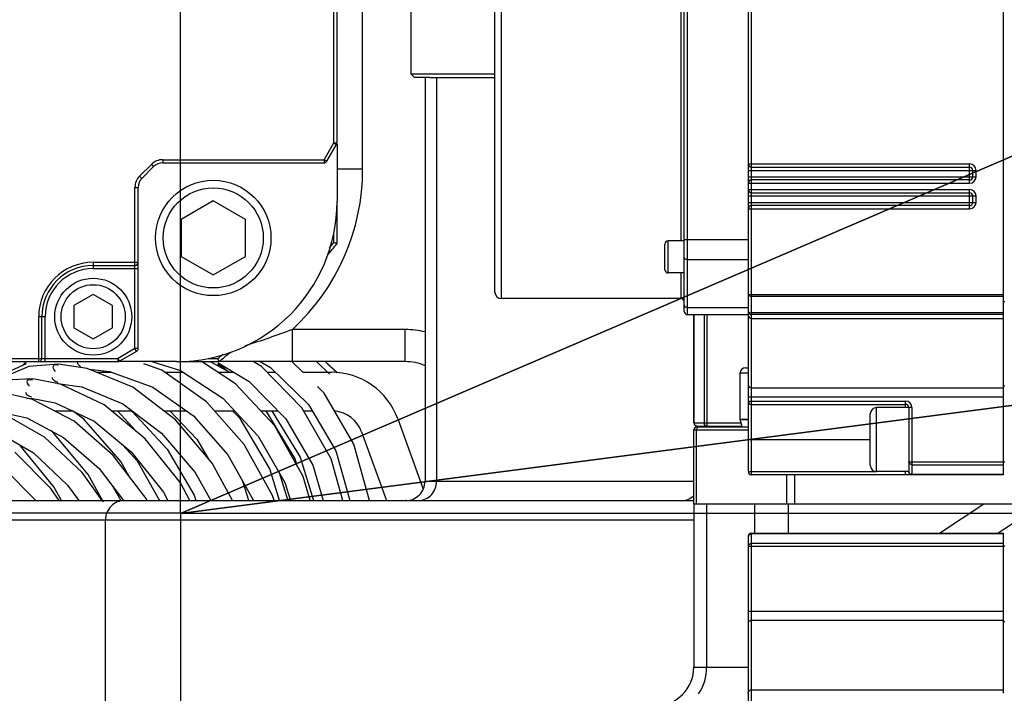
# Model space of a CAD drawing. Header units: millimetres. Extents: x 0 to 11890, y 0 to 8410.
# Tile 37 of 86: x 7130 to 7284, y 2620 to 2725. Entities that reach past the tile are written whole.
import ezdxf

# ---------------------------------------------------------------- set-up
doc = ezdxf.new("R2010")
doc.units = ezdxf.units.MM
doc.header["$LTSCALE"] = 653.95
doc.linetypes.add('CENTER', pattern=[0.6, 0.375, -0.075, 0.075, -0.075])
doc.layers.get('0').update_dxf_attribs({"linetype": 'CONTINUOUS'})
for name, color, linetype in [('204101000043_DXF_AXIS', 7, 'CONTINUOUS'), ('304103000013DXF_CONTINUOUS_LINE', 7, 'CONTINUOUS'), ('304103000024DXF_CONTINUOUS_LINE', 7, 'CONTINUOUS'), ('304104000036DXF_CONTINUOUS_LINE', 7, 'CONTINUOUS'), ('304105000022DXF_CONTINUOUS_LINE', 7, 'CONTINUOUS'), ('304304000077DXF_CONTINUOUS_LINE', 7, 'CONTINUOUS'), ('304304000110DXF_CONTINUOUS_LINE', 7, 'CONTINUOUS'), ('304304000111DXF_CONTINUOUS_LINE', 7, 'CONTINUOUS'), ('501023000032DXF_CONTINUOUS_LINE', 7, 'CONTINUOUS'), ('501023000047DXF_CONTINUOUS_LINE', 7, 'CONTINUOUS'), ('604006000004DXF_CONTINUOUS_LINE', 7, 'CONTINUOUS'), ('R70-2000运动范围_DXF_DIMENSION', 7, 'CONTINUOUS'), ('TANHUANGGUANDXF_CONTINUOUS_LINE', 7, 'CONTINUOUS')]:
    doc.layers.add(name, color=color, linetype=linetype)
doc.styles.get("Standard").update_dxf_attribs({"font": 'txt', "width": 0.7})
doc.dimstyles.new('DIMSTYLE_3', dxfattribs={"dimtxt": 100, "dimasz": 60, "dimexe": 2, "dimexo": 0.2, "dimtad": 1, "dimdsep": 46, "dimtxsty": 'Standard', "dimblk": '_FILLED', "dimblk1": '_FILLED', "dimblk2": '_FILLED', "dimcen": 0.09, "dimclrt": 5, "dimazin": 2, "dimtp": 0.01, "dimtm": 0.01, "dimtfac": 1, "dimtofl": 0, "dimtmove": 0, "dimatfit": 3, "dimldrblk": '_FILLED', "dimfxl": 0, "dimtolj": 1, "dimarcsym": 0})

# ---------------------------------------------------------------- blocks, each defined once
blk = doc.blocks.new('_FILLED')
at = {"color": 0, "linetype": 'ByBlock'}
blk.add_solid([(0, 0), (-1, 0.1667), (-1, -0.1667)], dxfattribs=at)
blk = doc.blocks.new('*D8')
at = {"layer": 'R70-2000运动范围_DXF_DIMENSION', "color": 2, "linetype": 'Continuous'}
for p, q in [((7155.44, 2648.42), (8327.14, 3151.96)), ((7687.07, 2876.89), (7155.44, 2648.42)), ((7687.07, 2876.89), (7687.07, 2876.89))]:
    blk.add_line(p, q, dxfattribs=at)
at = {"layer": 'R70-2000运动范围_DXF_DIMENSION', "color": 2, "linetype": 'Continuous', "xscale": 60, "yscale": 60, "zscale": 60, "rotation": 203.2557065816}
blk.add_blockref('_FILLED', (7687.07, 2876.89), dxfattribs=at)
blk = doc.blocks.new('*D9')
at = {"layer": 'R70-2000运动范围_DXF_DIMENSION', "color": 2, "linetype": 'Continuous'}
for p, q in [((7155.44, 2648.42), (9690.99, 2977.4)), ((9150.71, 2907.3), (7155.44, 2648.42)), ((9150.71, 2907.3), (9150.71, 2907.3))]:
    blk.add_line(p, q, dxfattribs=at)
at = {"layer": 'R70-2000运动范围_DXF_DIMENSION', "color": 2, "linetype": 'Continuous', "xscale": 60, "yscale": 60, "zscale": 60, "rotation": 187.3919185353}
blk.add_blockref('_FILLED', (9150.71, 2907.3), dxfattribs=at)

msp = doc.modelspace()

# ---------------------------------------------------------------- linework, layer by layer
at = {"color": 7, "linetype": 'Continuous'}
msp.add_circle((7155.437, 2648.422), 578.65, dxfattribs=at)
at = {"layer": '204101000043_DXF_AXIS', "color": 7, "linetype": 'CENTER'}
for q in [(7155.437, 3284.646), (6376.03, 2648.422), (7155.437, 2018.605), (8599.718, 2648.422)]:
    msp.add_line((7155.437, 2648.422), q, dxfattribs=at)
at = {"layer": '304103000013DXF_CONTINUOUS_LINE', "color": 9, "linetype": 'Continuous'}
for p, q in [((7183.812, 2702.088), (7183.812, 2777.336)), ((7195.344, 2716.422), (7195.344, 2653.422)), ((7183.812, 2702.088), (7179.812, 2702.088)), ((7190.437, 2677.088), (7172.855, 2677.088)), ((7172.856, 2672.088), (7172.856, 2677.088)), ((7190.437, 2672.088), (7190.437, 2677.088)), ((7193.534, 2653.422), (7235.437, 2653.422)), ((7075.437, 2647.422), (7235.437, 2647.422)), ((7143.72, 2576.422), (7143.72, 2647.422))]:
    msp.add_line(p, q, dxfattribs=at)
at = {"layer": '304103000013DXF_CONTINUOUS_LINE', "color": 7, "linetype": 'Continuous'}
for p, q in [((7193.534, 2716.422), (7193.534, 2653.422)), ((7194.296, 2716.422), (7204.437, 2716.422)), ((7190.437, 2672.088), (7161.401, 2672.088)), ((7078.437, 2650.422), (7235.437, 2650.422)), ((7190.578, 2650.431), (7190.437, 2650.422))]:
    msp.add_line(p, q, dxfattribs=at)
at = {"layer": '304103000013DXF_CONTINUOUS_LINE', "color": 9, "linetype": 'Continuous'}
for centre, radius, start, end in [((7149.812, 2702.088), 34, 312.66708, 360), ((7190.437, 2664.088), 13, 76.18326, 90)]:
    msp.add_arc(centre, radius, start, end, dxfattribs=at)
at = {"layer": '304103000013DXF_CONTINUOUS_LINE', "color": 7, "linetype": 'Continuous'}
for centre, radius, start, end in [((7190.437, 2664.088), 8, 67.01833, 90), ((7190.534, 2653.422), 3, 269.99992, 360)]:
    msp.add_arc(centre, radius, start, end, dxfattribs=at)
at = {"layer": '304103000013DXF_CONTINUOUS_LINE', "color": 9, "linetype": 'Continuous'}
for points in [[(7172.854, 2677.088), (7170.426, 2676.184), (7167.983, 2675.313), (7165.502, 2674.567)], [(7233.567, 2650.422), (7234.247, 2650.422), (7234.963, 2650.723), (7235.454, 2651.193)]]:
    msp.add_open_spline(points, degree=3, dxfattribs=at)
for points, knots in [([(7192.525, 2650.422), (7193.251, 2650.422), (7194.785, 2651.108), (7195.344, 2652.663), (7195.344, 2653.422)], [0, 0, 0, 0, 0.4890129, 1, 1, 1, 1]), ([(7146.696, 2650.422), (7145.936, 2650.422), (7144.349, 2649.776), (7143.72, 2648.187), (7143.72, 2647.422)], [0, 0, 0, 0, 0.498559, 1, 1, 1, 1])]:
    msp.add_open_spline(points, degree=3, knots=knots, dxfattribs=at)
at = {"layer": '304103000024DXF_CONTINUOUS_LINE', "color": 7, "linetype": 'Continuous'}
for p, q in [((7296.606, 2654.422), (7282.892, 2645.322)), ((7235.437, 2649.922), (7289.825, 2649.922)), ((7235.437, 2649.922), (7235.437, 2624.422))]:
    msp.add_line(p, q, dxfattribs=at)
at = {"layer": '304103000024DXF_CONTINUOUS_LINE', "color": 9, "linetype": 'Continuous'}
for p, q in [((7237.437, 2649.922), (7237.437, 2624.422)), ((7244.876, 2649.922), (7244.876, 2645.322)), ((7250.168, 2649.922), (7250.168, 2645.322)), ((7273.736, 2645.322), (7280.669, 2649.922)), ((7235.437, 2624.422), (7243.937, 2624.422))]:
    msp.add_line(p, q, dxfattribs=at)
at = {"layer": '304103000024DXF_CONTINUOUS_LINE', "color": 7, "linetype": 'Continuous'}
msp.add_arc((7229.437, 2624.422), 6, 270, 360, dxfattribs=at)
at = {"layer": '304103000024DXF_CONTINUOUS_LINE', "color": 9, "linetype": 'Continuous'}
msp.add_arc((7238.74, 2623.457), 5.957, 328.75579, 330.67933, dxfattribs=at)
msp.add_open_spline([(7236.187, 2620.272), (7237.03, 2621.446), (7237.437, 2622.978), (7237.437, 2624.422)], degree=3, dxfattribs=at)
at = {"layer": '304104000036DXF_CONTINUOUS_LINE', "color": 7, "linetype": 'Continuous'}
for p, q in [((7191.38, 2716.922), (7191.38, 2738.922)), ((7204.437, 2716.922), (7191.38, 2716.922)), ((7191.38, 2716.922), (7191.91, 2716.422)), ((7194.296, 2716.422), (7191.91, 2716.422)), ((7179.812, 2690.499), (7179.812, 2697.088)), ((7179.312, 2690.674), (7179.312, 2692.146)), ((7159.754, 2672.588), (7161.226, 2672.588)), ((7154.812, 2672.088), (7161.401, 2672.088))]:
    msp.add_line(p, q, dxfattribs=at)
for radius, start, end in [(115, 320.31741, 321.50005), (114.5, 320.88264, 321.41283), (114.5, 308.58717, 309.11703), (115, 308.49995, 309.68201)]:
    msp.add_arc((7089.812, 2762.088), radius, start, end, dxfattribs=at)
for points in [[(7179.812, 2690.499), (7179.646, 2690.557), (7179.479, 2690.616), (7179.312, 2690.674)], [(7161.401, 2672.088), (7161.343, 2672.255), (7161.284, 2672.421), (7161.226, 2672.588)]]:
    msp.add_open_spline(points, degree=3, dxfattribs=at)
at = {"layer": '304105000022DXF_CONTINUOUS_LINE', "color": 7, "linetype": 'Continuous'}
for p, q in [((7142.334, 2670.422), (7144.721, 2670.422)), ((7152.942, 2670.422), (7155.805, 2670.422)), ((7161.262, 2670.422), (7163.739, 2670.422)), ((7168.907, 2670.422), (7170.241, 2670.422)), ((7174.498, 2670.422), (7178.936, 2670.422)), ((7135.698, 2664.422), (7138.503, 2664.422)), ((7144.632, 2664.422), (7147.858, 2664.422)), ((7152.782, 2664.422), (7156.277, 2664.422)), ((7160.69, 2664.422), (7163.843, 2664.422)), ((7167.902, 2664.422), (7170.607, 2664.422)), ((7174.573, 2664.422), (7175.965, 2664.422)), ((7189.273, 2663.184), (7193.266, 2652.214)), ((7183.635, 2661.132), (7187.533, 2650.422))]:
    msp.add_line(p, q, dxfattribs=at)
for radius, end in [(11, 90), (5, 83.8904)]:
    msp.add_arc((7178.936, 2659.422), radius, 20, end, dxfattribs=at)
at = {"layer": '304304000077DXF_CONTINUOUS_LINE', "color": 9, "linetype": 'Continuous'}
for p, q in [((7179.312, 2706.222), (7179.312, 2817.954)), ((7177.792, 2703.588), (7179.312, 2706.222)), ((7179.312, 2706.222), (7179.812, 2706.222)), ((7179.312, 2706.222), (7179.745, 2705.972)), ((7152.641, 2703.588), (7152.641, 2703.088)), ((7152.641, 2703.588), (7177.792, 2703.588)), ((7177.792, 2703.588), (7177.792, 2703.088)), ((7177.792, 2703.588), (7178.225, 2703.338)), ((7149.044, 2701.027), (7150.873, 2702.856)), ((7150.873, 2702.856), (7151.226, 2702.502)), ((7149.044, 2701.027), (7149.398, 2700.674)), ((7148.312, 2674.109), (7148.312, 2699.26)), ((7148.312, 2699.26), (7148.812, 2699.26)), ((7141.812, 2687.588), (7141.812, 2686.588)), ((7141.812, 2687.588), (7148.812, 2687.588)), ((7141.812, 2686.588), (7148.812, 2686.588)), ((7133.312, 2672.088), (7133.312, 2679.088)), ((7134.312, 2679.088), (7133.312, 2679.088)), ((7134.312, 2672.088), (7134.312, 2679.088)), ((7148.312, 2674.109), (7145.678, 2672.588)), ((7148.562, 2673.676), (7148.312, 2674.109)), ((7148.812, 2674.109), (7148.312, 2674.109)), ((7033.946, 2672.588), (7145.678, 2672.588)), ((7145.678, 2672.088), (7145.678, 2672.588)), ((7145.928, 2672.155), (7145.678, 2672.588))]:
    msp.add_line(p, q, dxfattribs=at)
at = {"layer": '304304000077DXF_CONTINUOUS_LINE', "color": 7, "linetype": 'Continuous'}
for p, q in [((7179.812, 2706.222), (7179.812, 2817.954)), ((7178.225, 2703.338), (7179.745, 2705.972)), ((7179.812, 2705.972), (7179.812, 2697.088)), ((7152.641, 2703.088), (7177.792, 2703.088)), ((7149.398, 2700.674), (7151.226, 2702.502)), ((7148.812, 2674.109), (7148.812, 2699.26)), ((7141.812, 2687.088), (7148.312, 2687.088)), ((7141.812, 2682.552), (7138.812, 2680.82)), ((7144.812, 2680.82), (7141.812, 2682.552)), ((7138.812, 2680.82), (7138.812, 2677.356)), ((7144.812, 2677.356), (7144.812, 2680.82)), ((7133.812, 2672.588), (7133.812, 2679.088)), ((7138.812, 2677.356), (7141.812, 2675.624)), ((7141.812, 2675.624), (7144.812, 2677.356)), ((7148.562, 2673.676), (7145.928, 2672.155)), ((7033.946, 2672.088), (7145.678, 2672.088)), ((7154.812, 2672.088), (7145.928, 2672.088))]:
    msp.add_line(p, q, dxfattribs=at)
msp.add_circle((7141.812, 2679.088), 6, dxfattribs=at)
at = {"layer": '304304000077DXF_CONTINUOUS_LINE', "color": 9, "linetype": 'Continuous'}
msp.add_circle((7141.812, 2679.088), 5, dxfattribs=at)
at = {"layer": '304304000077DXF_CONTINUOUS_LINE', "color": 7, "linetype": 'Continuous'}
for centre, radius, start, end in [((7179.312, 2706.222), 0.5, 330, 360), ((7152.641, 2701.088), 2, 90, 135), ((7177.792, 2703.588), 0.5, 270, 330), ((7150.812, 2699.26), 2, 135, 180), ((7154.812, 2697.088), 25, 270, 360), ((7141.812, 2679.088), 8, 90, 180), ((7148.312, 2687.588), 0.5, 270, 360), ((7148.312, 2674.109), 0.5, 300, 360), ((7133.312, 2672.588), 0.5, 270, 360), ((7145.678, 2672.588), 0.5, 270, 300)]:
    msp.add_arc(centre, radius, start, end, dxfattribs=at)
at = {"layer": '304304000077DXF_CONTINUOUS_LINE', "color": 9, "linetype": 'Continuous'}
for centre, radius, start, end in [((7152.641, 2701.088), 2.5, 90, 135), ((7150.812, 2699.26), 2.5, 135, 180), ((7141.812, 2679.088), 8.5, 90, 180), ((7141.812, 2679.088), 7.5, 90, 180)]:
    msp.add_arc(centre, radius, start, end, dxfattribs=at)
at = {"layer": '304304000110DXF_CONTINUOUS_LINE', "color": 7, "linetype": 'Continuous'}
for p, q in [((7235.437, 2662.522), (7235.437, 2679.422)), ((7235.937, 2662.022), (7242.989, 2662.022)), ((7235.937, 2661.922), (7243.937, 2661.922)), ((7237.437, 2661.922), (7237.437, 2662.022)), ((7235.437, 2649.922), (7235.437, 2661.422)), ((7250.168, 2649.922), (7280.669, 2649.922))]:
    msp.add_line(p, q, dxfattribs=at)
at = {"layer": '304304000110DXF_CONTINUOUS_LINE', "color": 9, "linetype": 'Continuous'}
for p, q in [((7235.504, 2662.522), (7235.504, 2679.422)), ((7237.025, 2679.422), (7237.025, 2662.522)), ((7237.458, 2679.422), (7237.458, 2662.022)), ((7235.437, 2662.522), (7242.824, 2662.522)), ((7235.437, 2661.422), (7243.937, 2661.422)), ((7235.862, 2649.922), (7235.862, 2661.422)), ((7249.899, 2654.422), (7249.899, 2649.922)), ((7251.132, 2654.422), (7251.132, 2649.922))]:
    msp.add_line(p, q, dxfattribs=at)
at = {"layer": '304304000110DXF_CONTINUOUS_LINE', "color": 7, "linetype": 'Continuous'}
for centre, start, end in [((7235.937, 2662.522), 180, 270), ((7235.937, 2661.422), 90, 180)]:
    msp.add_arc(centre, 0.5, start, end, dxfattribs=at)
at = {"layer": '304304000110DXF_CONTINUOUS_LINE', "color": 9, "linetype": 'Continuous'}
for points, knots in [([(7235.504, 2662.522), (7235.504, 2662.48), (7235.513, 2662.394), (7235.534, 2662.309), (7235.549, 2662.267)], [0, 0, 0, 0, 0.4829972, 1, 1, 1, 1]), ([(7235.549, 2662.267), (7235.572, 2662.204), (7235.637, 2662.054), (7235.802, 2662.109), (7235.849, 2662.151)], [0, 0, 0, 0, 0.5099634, 1, 1, 1, 1]), ([(7235.915, 2661.672), (7235.915, 2661.649), (7235.925, 2661.596), (7235.948, 2661.548), (7235.964, 2661.524)], [0, 0, 0, 0, 0.449214, 1, 1, 1, 1]), ([(7237.025, 2662.522), (7237.025, 2662.405), (7237.011, 2662.155), (7237.305, 2662.094), (7237.37, 2662.152)], [0, 0, 0, 0, 0.5757344, 1, 1, 1, 1])]:
    msp.add_open_spline(points, degree=3, knots=knots, dxfattribs=at)
msp.add_open_spline([(7236.256, 2661.922), (7236.115, 2661.922), (7235.915, 2661.813), (7235.915, 2661.672)], degree=3, dxfattribs=at)
at = {"layer": '304304000111DXF_CONTINUOUS_LINE', "color": 7, "linetype": 'Continuous'}
for p, q in [((7243.937, 2654.922), (7243.937, 2782.615)), ((7204.437, 2682.922), (7204.437, 2761.181)), ((7233.937, 2679.922), (7233.937, 2758.922)), ((7283.737, 2654.422), (7283.737, 2759.422)), ((7244.437, 2702.422), (7278.437, 2702.422)), ((7278.937, 2700.922), (7278.937, 2701.922)), ((7278.437, 2700.422), (7244.437, 2700.422)), ((7244.437, 2698.422), (7278.437, 2698.422)), ((7278.937, 2696.922), (7278.937, 2697.922)), ((7278.437, 2696.422), (7244.437, 2696.422)), ((7233.937, 2690.922), (7231.437, 2690.922)), ((7230.937, 2686.423), (7230.937, 2690.422)), ((7233.937, 2685.922), (7231.437, 2685.922)), ((7233.437, 2681.922), (7205.437, 2681.922)), ((7283.937, 2681.422), (7283.737, 2681.422)), ((7234.437, 2679.422), (7243.937, 2679.422)), ((7283.737, 2679.422), (7244.437, 2679.422)), ((7283.937, 2668.251), (7283.737, 2668.251)), ((7244.437, 2665.422), (7268.437, 2665.422)), ((7268.937, 2664.922), (7263.937, 2664.922)), ((7268.937, 2664.922), (7268.937, 2654.922)), ((7262.937, 2655.923), (7262.937, 2663.922)), ((7283.937, 2656.422), (7283.737, 2656.422)), ((7283.737, 2654.422), (7244.437, 2654.422)), ((7268.937, 2654.922), (7263.937, 2654.922)), ((7243.937, 2579.319), (7243.937, 2644.822)), ((7244.437, 2645.322), (7283.737, 2645.322)), ((7283.737, 2620.39), (7283.737, 2645.322)), ((7283.937, 2643.322), (7283.737, 2643.322)), ((7283.937, 2631.494), (7283.737, 2631.494))]:
    msp.add_line(p, q, dxfattribs=at)
at = {"layer": '304304000111DXF_CONTINUOUS_LINE', "color": 9, "linetype": 'Continuous'}
for p, q in [((7244.437, 2654.422), (7244.437, 2781.655)), ((7205.437, 2681.922), (7205.437, 2764.422)), ((7234.437, 2679.422), (7234.437, 2759.422)), ((7233.437, 2747.922), (7233.437, 2690.922)), ((7243.937, 2702.922), (7278.437, 2702.922)), ((7243.937, 2701.922), (7279.437, 2701.922)), ((7278.437, 2699.922), (7278.437, 2702.922)), ((7279.437, 2700.922), (7279.437, 2701.922)), ((7243.937, 2700.922), (7279.437, 2700.922)), ((7243.937, 2699.922), (7278.437, 2699.922)), ((7243.937, 2698.922), (7278.437, 2698.922)), ((7278.437, 2695.922), (7278.437, 2698.922)), ((7243.937, 2697.922), (7279.437, 2697.922)), ((7243.937, 2696.922), (7279.437, 2696.922)), ((7279.437, 2696.922), (7279.437, 2697.922)), ((7243.937, 2695.922), (7278.437, 2695.922)), ((7231.437, 2685.922), (7231.437, 2690.922)), ((7233.937, 2691.138), (7243.937, 2691.138)), ((7234.437, 2687.995), (7243.937, 2687.995)), ((7233.437, 2685.922), (7233.437, 2681.922)), ((7243.937, 2682.556), (7283.737, 2682.556)), ((7244.437, 2682.306), (7283.737, 2682.306)), ((7234.437, 2680.533), (7243.937, 2680.533)), ((7283.737, 2679.672), (7244.437, 2679.672)), ((7244.437, 2678.836), (7283.737, 2678.836)), ((7244.437, 2668.008), (7283.737, 2668.008)), ((7243.937, 2666.594), (7283.737, 2666.594)), ((7243.937, 2665.922), (7268.437, 2665.922)), ((7263.937, 2654.922), (7263.937, 2664.922)), ((7268.437, 2664.922), (7268.437, 2665.922)), ((7269.437, 2664.922), (7268.937, 2664.922)), ((7269.437, 2664.922), (7269.437, 2654.422)), ((7243.937, 2659.922), (7262.937, 2659.922)), ((7268.937, 2656.443), (7283.737, 2656.443)), ((7269.437, 2656.01), (7283.737, 2656.01)), ((7243.937, 2654.922), (7263.937, 2654.922)), ((7268.437, 2654.422), (7268.437, 2654.922)), ((7283.737, 2654.489), (7269.437, 2654.489)), ((7244.437, 2578.822), (7244.437, 2645.322)), ((7244.437, 2645.255), (7283.737, 2645.255)), ((7243.937, 2643.302), (7283.737, 2643.302)), ((7283.737, 2643.735), (7244.437, 2643.735)), ((7243.937, 2633.151), (7283.737, 2633.151)), ((7244.437, 2631.736), (7283.737, 2631.736)), ((7244.437, 2620.908), (7283.737, 2620.908))]:
    msp.add_line(p, q, dxfattribs=at)
at = {"layer": '304304000111DXF_CONTINUOUS_LINE', "color": 7, "linetype": 'Continuous'}
for centre, radius, start, end in [((7244.437, 2702.922), 0.5, 180, 270), ((7278.437, 2701.922), 0.5, 0, 90), ((7244.437, 2699.922), 0.5, 90, 180), ((7278.437, 2700.922), 0.5, 270, 360), ((7244.437, 2698.922), 0.5, 180, 270), ((7278.437, 2697.922), 0.5, 0, 90), ((7278.437, 2696.922), 0.5, 270, 360), ((7244.437, 2695.922), 0.5, 90, 180), ((7231.437, 2690.422), 0.5, 90, 180), ((7231.437, 2686.422), 0.5, 180, 270), ((7205.437, 2682.922), 1, 180, 270), ((7233.437, 2681.422), 0.5, 0, 90), ((7234.437, 2679.922), 0.5, 180, 270), ((7244.437, 2679.922), 0.5, 180, 270), ((7244.437, 2665.922), 0.5, 180, 270), ((7263.937, 2663.922), 1, 90, 180), ((7268.437, 2664.922), 0.5, 0, 90), ((7263.937, 2655.922), 1, 180, 270), ((7244.437, 2654.922), 0.5, 180, 270), ((7269.437, 2654.922), 0.5, 180, 270), ((7244.437, 2644.822), 0.5, 90, 180)]:
    msp.add_arc(centre, radius, start, end, dxfattribs=at)
at = {"layer": '304304000111DXF_CONTINUOUS_LINE', "color": 9, "linetype": 'Continuous'}
for centre, start, end in [((7278.437, 2701.922), 0, 90), ((7278.437, 2700.922), 270, 360), ((7278.437, 2697.922), 0, 90), ((7278.437, 2696.922), 270, 360), ((7268.437, 2664.922), 0, 90)]:
    msp.add_arc(centre, 1, start, end, dxfattribs=at)
for points, knots in [([(7233.937, 2688.31), (7233.937, 2688.23), (7234.017, 2688.033), (7234.246, 2688.032), (7234.336, 2688.076)], [0, 0, 0, 0, 0.4421066, 1, 1, 1, 1]), ([(7233.937, 2680.922), (7233.937, 2680.827), (7233.988, 2680.6), (7234.251, 2680.581), (7234.336, 2680.634)], [0, 0, 0, 0, 0.4869854, 1, 1, 1, 1]), ([(7269.437, 2654.489), (7269.405, 2654.489), (7269.34, 2654.495), (7269.277, 2654.512), (7269.247, 2654.523)], [0, 0, 0, 0, 0.4984883, 1, 1, 1, 1])]:
    msp.add_open_spline(points, degree=3, knots=knots, dxfattribs=at)
for points in [[(7243.937, 2682.556), (7243.937, 2682.37), (7244.251, 2682.306), (7244.437, 2682.306)], [(7243.937, 2679.922), (7243.937, 2679.736), (7244.251, 2679.672), (7244.437, 2679.672)], [(7243.937, 2679.19), (7243.937, 2678.986), (7244.233, 2678.836), (7244.437, 2678.836)], [(7243.937, 2668.362), (7243.937, 2668.157), (7244.233, 2668.008), (7244.437, 2668.008)], [(7269.437, 2656.01), (7269.217, 2656.01), (7268.937, 2656.223), (7268.937, 2656.443)], [(7269.247, 2654.523), (7269.088, 2654.579), (7268.937, 2654.754), (7268.937, 2654.922)], [(7243.937, 2644.822), (7243.937, 2645.043), (7244.217, 2645.255), (7244.437, 2645.255)], [(7243.937, 2643.302), (7243.937, 2643.522), (7244.217, 2643.735), (7244.437, 2643.735)], [(7243.937, 2631.383), (7243.937, 2631.587), (7244.233, 2631.736), (7244.437, 2631.736)], [(7243.937, 2620.554), (7243.937, 2620.759), (7244.233, 2620.908), (7244.437, 2620.908)]]:
    msp.add_open_spline(points, degree=3, dxfattribs=at)
at = {"layer": '501023000032DXF_CONTINUOUS_LINE', "color": 7, "linetype": 'Continuous'}
for p, q in [((7160.523, 2697.151), (7155.523, 2694.264)), ((7165.523, 2694.264), (7160.523, 2697.151)), ((7155.523, 2694.264), (7155.523, 2688.491)), ((7165.523, 2688.491), (7165.523, 2694.264)), ((7155.523, 2688.491), (7160.523, 2685.604)), ((7160.523, 2685.604), (7165.523, 2688.491))]:
    msp.add_line(p, q, dxfattribs=at)
msp.add_circle((7160.523, 2691.377), 9, dxfattribs=at)
at = {"layer": '501023000032DXF_CONTINUOUS_LINE', "color": 9, "linetype": 'Continuous'}
msp.add_circle((7160.523, 2691.377), 7.8, dxfattribs=at)
at = {"layer": '501023000047DXF_CONTINUOUS_LINE', "color": 7, "linetype": 'Continuous'}
for p, q in [((7243.472, 2671.122), (7243.937, 2671.122)), ((7242.672, 2663.122), (7242.672, 2670.322)), ((7242.672, 2663.122), (7243.937, 2663.122))]:
    msp.add_line(p, q, dxfattribs=at)
at = {"layer": '501023000047DXF_CONTINUOUS_LINE', "color": 9, "linetype": 'Continuous'}
msp.add_line((7242.672, 2670.322), (7243.937, 2670.322), dxfattribs=at)
at = {"layer": '501023000047DXF_CONTINUOUS_LINE', "color": 7, "linetype": 'Continuous'}
msp.add_arc((7243.472, 2670.322), 0.8, 90, 180, dxfattribs=at)
at = {"layer": '604006000004DXF_CONTINUOUS_LINE', "color": 7, "linetype": 'Continuous'}
for p, q in [((7242.672, 2663.08), (7242.827, 2663.122)), ((7242.672, 2663.08), (7243.937, 2663.08)), ((7242.989, 2661.922), (7242.672, 2663.08))]:
    msp.add_line(p, q, dxfattribs=at)
at = {"layer": 'TANHUANGGUANDXF_CONTINUOUS_LINE', "color": 7, "linetype": 'Continuous'}
for p, q in [((7131.755, 2671.315), (7126.812, 2669.23)), ((7131.372, 2671.717), (7128.949, 2670.673)), ((7131.425, 2672.088), (7130.734, 2671.442)), ((7136.354, 2671.694), (7131.755, 2671.315)), ((7136.357, 2671.694), (7136.354, 2671.694)), ((7140.858, 2671.035), (7136.357, 2671.694)), ((7147.962, 2668.085), (7140.858, 2671.035)), ((7152.506, 2670.731), (7149.693, 2671.764)), ((7163.989, 2668.646), (7158.704, 2672.088)), ((7160.033, 2672.088), (7163.052, 2670.422)), ((7167.816, 2672.088), (7169.459, 2671.186)), ((7169.459, 2671.186), (7175.39, 2665.398)), ((7174.498, 2670.422), (7172.83, 2672.062)), ((7178.643, 2670.117), (7176.592, 2672.088)), ((7179.874, 2670.34), (7177.982, 2672.088)), ((7179.871, 2670.34), (7177.987, 2672.088)), ((7179.789, 2670.348), (7177.987, 2672.088)), ((7179.877, 2670.34), (7177.989, 2672.088)), ((7132.377, 2669.38), (7128.082, 2669.177)), ((7132.38, 2669.38), (7132.377, 2669.38)), ((7136.7, 2668.555), (7132.38, 2669.38)), ((7143.307, 2670.668), (7144.147, 2670.422)), ((7136.241, 2668.696), (7136.244, 2668.696)), ((7143.522, 2665.339), (7136.7, 2668.555)), ((7132.357, 2666.158), (7128.275, 2667.101)), ((7131.485, 2666.359), (7132.151, 2666.389)), ((7132.149, 2666.389), (7132.151, 2666.389)), ((7138.831, 2662.795), (7132.357, 2666.158)), ((7134.217, 2660.297), (7128.015, 2663.834)), ((7148.435, 2661.283), (7145.609, 2664.422)), ((7146.378, 2659.122), (7148.645, 2656.587)), ((7184.855, 2650.422), (7182.456, 2659.231)), ((7135.212, 2652.301), (7129.588, 2657.949)), ((7127.78, 2655.552), (7132.887, 2650.405)), ((7148.645, 2656.587), (7152.165, 2650.422)), ((7170.802, 2654.778), (7172.167, 2650.422)), ((7144.938, 2652.503), (7146.122, 2650.422)), ((7166.082, 2650.422), (7165.149, 2653.378)), ((7136.498, 2650.422), (7135.212, 2652.301)), ((7152.776, 2651.701), (7153.459, 2650.422))]:
    msp.add_line(p, q, dxfattribs=at)
for points in [[(7141.22, 2670.885), (7144.347, 2670.56), (7151.108, 2668.076), (7157.428, 2663.608), (7162.789, 2657.561), (7166.816, 2650.422)], [(7150.948, 2672.088), (7155.404, 2670.683), (7162.001, 2666.398), (7167.536, 2660.46), (7171.682, 2653.248), (7172.541, 2650.422)], [(7170, 2650.422), (7169.771, 2651.177), (7165.341, 2659.148), (7159.467, 2665.81), (7152.506, 2670.731)], [(7162.883, 2670.422), (7162.181, 2671.121), (7161.177, 2671.698)], [(7161.28, 2671.885), (7166.115, 2669.009), (7171.846, 2663.158), (7176.059, 2655.923), (7177.648, 2650.422)], [(7174.323, 2664.856), (7168.046, 2671.307), (7166.74, 2672.088)], [(7136.241, 2668.696), (7140.053, 2668.144), (7146.409, 2665.518), (7152.461, 2660.943), (7157.688, 2654.816), (7160.139, 2650.422)], [(7163.517, 2650.422), (7160.358, 2656.227), (7154.638, 2663.013), (7147.962, 2668.085)], [(7175.654, 2650.422), (7174.556, 2654.157), (7170.056, 2662.097), (7163.989, 2668.646)], [(7182.456, 2659.231), (7177.828, 2667.15), (7176.756, 2668.204)], [(7132.149, 2666.389), (7135.893, 2665.665), (7141.967, 2662.772), (7147.738, 2657.996), (7152.776, 2651.701)], [(7156.846, 2650.422), (7155.393, 2653.181), (7149.919, 2660.057), (7143.522, 2665.339)], [(7180.727, 2650.422), (7178.904, 2656.898), (7174.323, 2664.856)], [(7175.39, 2665.398), (7179.641, 2658.187), (7181.789, 2650.422)], [(7127.937, 2664.12), (7131.458, 2663.294), (7137.201, 2660.274), (7142.713, 2655.409), (7146.531, 2650.422)], [(7147.427, 2654.157), (7146.092, 2656.532), (7140.345, 2663.117), (7138.557, 2664.396)], [(7147.7, 2664.422), (7147.885, 2664.301), (7153.339, 2658.434), (7157.535, 2651.276), (7157.817, 2650.422)], [(7153.739, 2664.422), (7157.955, 2659.979), (7159.724, 2656.979)], [(7170.865, 2650.422), (7169.342, 2655.35), (7164.724, 2663.197), (7163.538, 2664.422)], [(7173.619, 2655.811), (7173.281, 2656.916), (7168.777, 2664.422)], [(7169.592, 2664.422), (7169.712, 2664.306), (7174.079, 2657.168), (7176.149, 2650.422)], [(7123.652, 2661.927), (7126.997, 2661.01), (7132.487, 2657.844), (7137.8, 2652.823), (7139.541, 2650.422)], [(7150.205, 2650.513), (7144.94, 2657.419), (7138.831, 2662.795)], [(7143.225, 2650.422), (7140.083, 2654.771), (7134.217, 2660.297)], [(7143.428, 2650.141), (7141.046, 2654.47), (7135.496, 2661.103), (7135.208, 2661.322)], [(7136.848, 2650.422), (7135.675, 2652.573), (7130.436, 2659.027)]]:
    msp.add_lwpolyline(points, dxfattribs=at)
at = {"layer": 'TANHUANGGUANDXF_CONTINUOUS_LINE', "color": 9, "linetype": 'Continuous'}
for points, knots in [([(7135.976, 2671.582), (7135.813, 2671.586), (7135.264, 2671.312), (7135.693, 2670.786), (7135.869, 2670.56)], [0, 0, 0, 0, 0.3638851, 1, 1, 1, 1]), ([(7136.328, 2671.523), (7136.269, 2671.541), (7136.152, 2671.569), (7136.034, 2671.581), (7135.976, 2671.582)], [0, 0, 0, 0, 0.5200078, 1, 1, 1, 1]), ([(7139.312, 2671.999), (7139.341, 2671.863), (7139.482, 2671.602), (7139.701, 2671.415), (7139.823, 2671.334)], [0, 0, 0, 0, 0.4869732, 1, 1, 1, 1]), ([(7132.344, 2669.2), (7132.083, 2669.275), (7131.182, 2669.35), (7131.605, 2668.481), (7131.807, 2668.24)], [0, 0, 0, 0, 0.4633441, 1, 1, 1, 1]), ([(7135.35, 2669.668), (7135.395, 2669.472), (7135.679, 2669.118), (7136.06, 2668.93), (7136.268, 2668.868)], [0, 0, 0, 0, 0.4802916, 1, 1, 1, 1]), ([(7131.248, 2667.34), (7131.293, 2667.15), (7131.588, 2666.805), (7131.971, 2666.631), (7132.182, 2666.57)], [0, 0, 0, 0, 0.4715179, 1, 1, 1, 1])]:
    msp.add_open_spline(points, degree=3, knots=knots, dxfattribs=at)

# ---------------------------------------------------------------- dimensions: what is measured, and where the dimension line sits
at = {"layer": 'R70-2000运动范围_DXF_DIMENSION', "color": 2, "linetype": 'Continuous'}
for mpoint, picture, middle in [((7687.074, 2876.893), '*D8', (7867.079, 2981.461)), ((9150.713, 2907.298), '*D9', (9340.683, 2957.155))]:
    dim = msp.add_radius_dim(center=(7155.437, 2648.422), mpoint=mpoint, text='R<>', dimstyle='DIMSTYLE_3', override={"dimpost": '<>'}, dxfattribs=at)
    dim.commit()
    dim.dimension.update_dxf_attribs({"geometry": picture, "text_midpoint": middle, "dimtype": 164})

doc.saveas('drawing.dxf')
